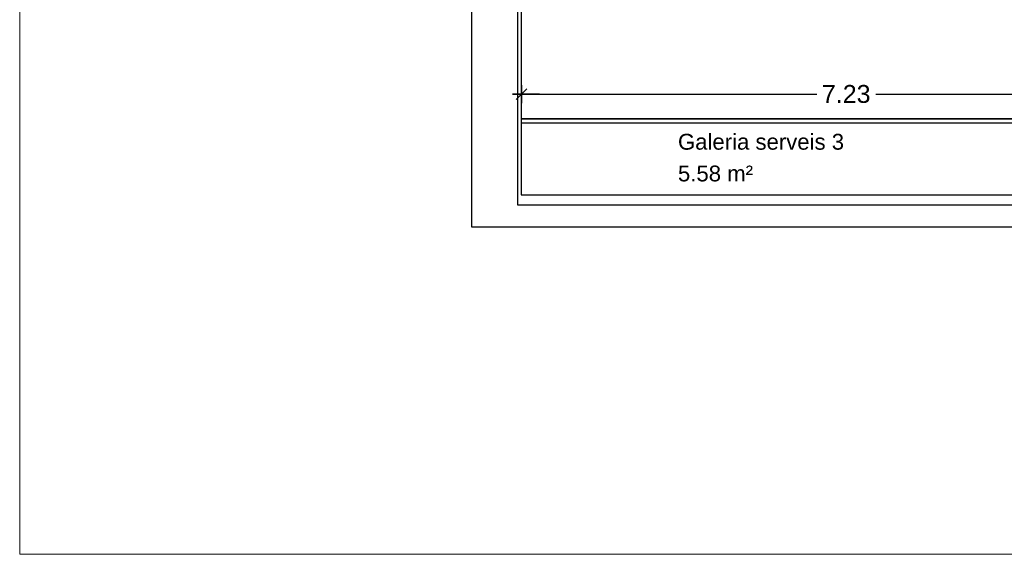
# Model space of a CAD drawing. Header units: metres. Extents: x -1 to 438, y -6 to 57.
# Tile 2 of 31: x 386 to 397, y 9 to 15. Entities that reach past the tile are written whole.
import ezdxf

# ---------------------------------------------------------------- set-up
doc = ezdxf.new("R2010")
doc.units = ezdxf.units.M
doc.header["$PDMODE"] = 65
doc.linetypes.add('CONTINUA', pattern=[0])
for name, color, linetype, lineweight in [('PB COTES', 7, 'CONTINUA', 25), ('PB LOCALS', 7, 'CONTINUA', 25), ('PB MURS++', 7, 'CONTINUA', 25), ('PSC MURS ACTUAL', 7, 'CONTINUA', 25)]:
    doc.layers.add(name, color=color, linetype=linetype, lineweight=lineweight)
doc.styles.add('ARIAL', font='arial.ttf')
doc.dimstyles.new('DIMSTYLE_5', dxfattribs={"dimtxt": 0.2, "dimasz": 0.2, "dimexe": 0, "dimexo": 1e-06, "dimgap": 0.1, "dimtad": 0, "dimrnd": 0.01, "dimzin": 4, "dimdsep": 46, "dimtxsty": 'ARIAL', "dimblk1": 'ALL_ML_STRICH', "dimblk2": 'ALL_ML_STRICH', "dimsah": 1, "dimcen": 0, "dimse1": 1, "dimse2": 1, "dimclrd": 2, "dimclre": 2, "dimclrt": 2, "dimadec": 0, "dimazin": 0, "dimtfac": 1, "dimtdec": 0, "dimtix": 1, "dimtmove": 2, "dimatfit": 3, "dimfxl": 0, "dimtzin": 0, "dimlwd": 0, "dimlwe": 35, "dimarcsym": 0})

# ---------------------------------------------------------------- blocks, each defined once
blk = doc.blocks.new('ALL_ML_STRICH')
at = {"color": 0, "linetype": 'ByBlock', "lineweight": -2}
for p, q in [((-1, 0), (0.5, 0)), ((-0.3, -0.3), (0.3, 0.3)), ((0, -0.5), (0, 0.5))]:
    blk.add_line(p, q, dxfattribs=at)
blk = doc.blocks.new('*D139')
at = {"layer": 'DEFPOINTS', "color": 2, "linetype": 'CONTINUA', "lineweight": 35, "transparency": 33554687}
for p in [(391.7, 14.827), (391.7, 14.327), (398.926, 13.201)]:
    blk.add_point(p, dxfattribs=at)
at = {"layer": 'PB COTES', "color": 2, "linetype": 'CONTINUA', "lineweight": -2, "transparency": 33554687}
for p, q in [((391.7, 14.327), (394.998, 14.327)), ((395.658, 14.327), (398.926, 14.327))]:
    blk.add_line(p, q, dxfattribs=at)
at = {"layer": 'PB COTES', "color": 2, "linetype": 'CONTINUA', "lineweight": 35, "transparency": 33554687, "xscale": 0.2, "yscale": 0.2, "zscale": 0.2, "rotation": 180}
blk.add_blockref('ALL_ML_STRICH', (391.7, 14.327), dxfattribs=at)
at = {"layer": 'PB COTES', "color": 2, "linetype": 'CONTINUA', "lineweight": 35, "transparency": 33554687, "xscale": 0.2, "yscale": 0.2, "zscale": 0.2}
blk.add_blockref('ALL_ML_STRICH', (398.926, 14.327), dxfattribs=at)
at = {"layer": 'PB COTES', "color": 2, "linetype": 'CONTINUA', "lineweight": 35, "transparency": 33554687, "insert": (395.328, 14.327), "char_height": 0.2, "width": 0.8, "attachment_point": 5, "style": 'ARIAL'}
blk.add_mtext('\\A1;{\\A1;{7.23\\H0.132000;\\S^ ;}}', dxfattribs=at)

msp = doc.modelspace()

# ---------------------------------------------------------------- linework, layer by layer
at = {"layer": 'PB LOCALS', "color": 7, "linetype": 'CONTINUA', "lineweight": 25, "transparency": 33554687}
for p, q in [((391.69645, 26.95078), (391.69645, 14.05078)), ((391.69645, 14.05078), (398.82645, 14.05078)), ((391.69645, 14.00078), (391.69645, 13.20078)), ((398.82645, 14.00078), (391.69645, 14.00078)), ((391.69645, 13.20078), (398.82645, 13.20078))]:
    msp.add_line(p, q, dxfattribs=at)
at = {"layer": 'PB MURS++', "color": 7, "linetype": 'CONTINUA', "lineweight": 25, "transparency": 33554687}
for p, q in [((391.14664, 12.83995), (391.14664, 52.49311)), ((391.69645, 28.26078), (391.69645, 13.20078)), ((398.82645, 14.05078), (391.69645, 14.05078)), ((398.82645, 14.00078), (391.69645, 14.00078)), ((391.69645, 13.20078), (410.27645, 13.20078)), ((424.28971, 12.83995), (391.14664, 12.83995))]:
    msp.add_line(p, q, dxfattribs=at)
at = {"layer": 'PB MURS++', "color": 52, "linetype": 'CONTINUA', "lineweight": 13, "transparency": 33554687}
msp.add_lwpolyline([(386.09303, 56.71384), (435.87864, 56.71384), (435.87864, 9.18581), (386.09303, 9.18581), (386.09303, 56.71384)], close=True, dxfattribs=at)
at = {"layer": 'PSC MURS ACTUAL', "color": 180, "transparency": 33554687}
for p, q in [((391.66028, 28.24847), (391.65614, 13.08947)), ((391.65614, 13.08947), (397.64877, 13.08947))]:
    msp.add_line(p, q, dxfattribs=at)

# ---------------------------------------------------------------- texts
at = {"layer": 'PB LOCALS', "color": 7, "linetype": 'CONTINUA', "lineweight": 25, "transparency": 33554687, "char_height": 0.1770789, "attachment_point": 7, "style": 'ARIAL'}
for s, insert, width in [('\\W1.00;Galeria serveis 3', (393.44802, 13.7031), 1.9540802), ('\\W1.00;5.58 m²', (393.44802, 13.34895), 0.929645)]:
    msp.add_mtext(s, dxfattribs=dict(at, insert=insert, width=width))

# ---------------------------------------------------------------- dimensions: what is measured, and where the dimension line sits
at = {"layer": 'PB COTES', "color": 2, "linetype": 'CONTINUA', "lineweight": 35, "transparency": 33554687}
dim = msp.add_linear_dim(base=(398.92645, 14.32739), p1=(391.69971, 14.82654), p2=(398.92645, 13.20061), dimstyle='DIMSTYLE_5', override={"dimpost": '<>', "dimclrd": 2, "dimclre": 2, "dimclrt": 2, "dimlwd": 0, "dimlwe": 35}, dxfattribs=at)
dim.commit()
dim.dimension.update_dxf_attribs({"geometry": '*D139', "text_midpoint": (395.32753, 14.32739), "dimtype": 160})

doc.saveas('drawing.dxf')
